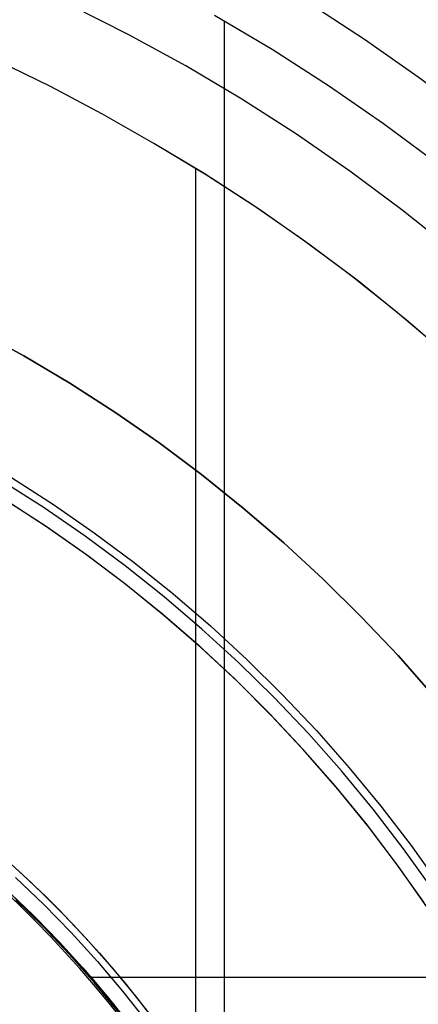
# Model space of a CAD drawing. Header units: millimetres. Extents: x 7986 to 9191, y -11326 to -10283.
# Tile 164 of 256: x 8606 to 8615, y -10650 to -10628. Entities that reach past the tile are written whole.
import ezdxf

# ---------------------------------------------------------------- set-up
doc = ezdxf.new("R2010")
doc.units = ezdxf.units.MM
doc.layers.add('BLANCO METALICO', color=7, linetype='Continuous', true_color=0xededed)
doc.layers.add('color', color=7, linetype='Continuous')

msp = doc.modelspace()

# ---------------------------------------------------------------- linework, layer by layer
at = {"color": 7, "true_color": 0xffffff}
for p, q in [((8608.216, -10628.174, 24.474), (8606.906, -10627.515, 24.474)), ((8608.216, -10628.174, 24.474), (8606.906, -10627.515, 24.474)), ((8612.306, -10627.468, 32.648), (8613.544, -10628.276, 32.648)), ((8612.306, -10627.468, 32.648), (8613.544, -10628.276, 32.648)), ((8611.455, -10628.51, 77.059), (8610.153, -10627.738, 77.059)), ((8611.455, -10628.51, 77.059), (8610.153, -10627.738, 77.059)), ((8610.372, -10627.864, 77.059), (8610.372, -10703.759, 77.059)), ((8609.504, -10628.878, 24.474), (8608.216, -10628.174, 24.474)), ((8609.504, -10628.878, 24.474), (8608.216, -10628.174, 24.474)), ((8613.544, -10628.276, 32.648), (8614.755, -10629.122, 32.648)), ((8613.544, -10628.276, 32.648), (8614.755, -10629.122, 32.648)), ((8612.728, -10629.325, 77.059), (8611.455, -10628.51, 77.059)), ((8612.728, -10629.325, 77.059), (8611.455, -10628.51, 77.059)), ((8606.445, -10629.342, 23.059), (8605.247, -10628.761, 23.059)), ((8606.445, -10629.342, 23.059), (8605.247, -10628.761, 23.059)), ((8610.766, -10629.627, 24.474), (8609.504, -10628.878, 24.474)), ((8610.766, -10629.627, 24.474), (8609.504, -10628.878, 24.474)), ((8614.755, -10629.122, 32.648), (8615.939, -10630.007, 32.648)), ((8614.755, -10629.122, 32.648), (8615.939, -10630.007, 32.648)), ((8607.622, -10629.964, 23.059), (8606.445, -10629.342, 23.059)), ((8607.622, -10629.964, 23.059), (8606.445, -10629.342, 23.059)), ((8613.973, -10630.185, 77.059), (8612.728, -10629.325, 77.059)), ((8613.973, -10630.185, 77.059), (8612.728, -10629.325, 77.059)), ((8612.002, -10630.418, 24.474), (8610.766, -10629.627, 24.474)), ((8612.002, -10630.418, 24.474), (8610.766, -10629.627, 24.474)), ((8608.777, -10630.626, 23.059), (8607.622, -10629.964, 23.059)), ((8608.777, -10630.626, 23.059), (8607.622, -10629.964, 23.059)), ((8615.188, -10631.086, 77.059), (8613.973, -10630.185, 77.059)), ((8615.188, -10631.086, 77.059), (8613.973, -10630.185, 77.059)), ((8613.209, -10631.252, 24.474), (8612.002, -10630.418, 24.474)), ((8613.209, -10631.252, 24.474), (8612.002, -10630.418, 24.474)), ((8609.973, -10631.344, 23.059), (8608.777, -10630.626, 23.059)), ((8609.918, -10631.309, 23.059), (8608.777, -10630.626, 23.059)), ((8609.973, -10631.344, 23.059), (8608.777, -10630.626, 23.059)), ((8609.724, -10631.198, 23.059), (8609.724, -10700.424, 23.059)), ((8611.035, -10632.03, 23.059), (8609.918, -10631.309, 23.059)), ((8611.144, -10632.103, 23.059), (8609.973, -10631.344, 23.059)), ((8611.144, -10632.103, 23.059), (8609.973, -10631.344, 23.059)), ((8614.387, -10632.126, 24.474), (8613.209, -10631.252, 24.474)), ((8614.387, -10632.126, 24.474), (8613.209, -10631.252, 24.474)), ((8612.128, -10632.787, 23.059), (8611.035, -10632.03, 23.059)), ((8612.287, -10632.901, 23.059), (8611.144, -10632.103, 23.059)), ((8612.287, -10632.901, 23.059), (8611.144, -10632.103, 23.059)), ((8615.535, -10633.041, 24.474), (8614.387, -10632.126, 24.474)), ((8615.535, -10633.041, 24.474), (8614.387, -10632.126, 24.474)), ((8613.196, -10633.579, 23.059), (8612.128, -10632.787, 23.059)), ((8613.403, -10633.738, 23.059), (8612.287, -10632.901, 23.059)), ((8613.403, -10633.738, 23.059), (8612.287, -10632.901, 23.059)), ((8614.237, -10634.405, 23.059), (8613.196, -10633.579, 23.059)), ((8614.489, -10634.613, 23.059), (8613.403, -10633.738, 23.059)), ((8614.489, -10634.613, 23.059), (8613.403, -10633.738, 23.059)), ((8615.251, -10635.265, 23.059), (8614.237, -10634.405, 23.059)), ((8615.545, -10635.525, 23.059), (8614.489, -10634.613, 23.059)), ((8615.545, -10635.525, 23.059), (8614.489, -10634.613, 23.059)), ((8605.752, -10647.829, 114.115), (8605.398, -10647.491, 114.115)), ((8605.752, -10647.829, 114.115), (8605.398, -10647.491, 114.115)), ((8606.276, -10648.303, 80.194), (8605.661, -10647.699, 80.194)), ((8606.276, -10648.303, 97.154), (8605.661, -10647.699, 97.154)), ((8606.276, -10648.303, 80.194), (8605.661, -10647.699, 80.194)), ((8606.1, -10648.175, 114.115), (8605.752, -10647.829, 114.115)), ((8606.1, -10648.175, 114.115), (8605.752, -10647.829, 114.115)), ((8606.442, -10648.527, 114.115), (8606.1, -10648.175, 114.115)), ((8606.442, -10648.527, 114.115), (8606.1, -10648.175, 114.115)), ((8606.87, -10648.928, 80.194), (8606.276, -10648.303, 80.194)), ((8606.87, -10648.928, 97.154), (8606.276, -10648.303, 97.154)), ((8606.87, -10648.928, 80.194), (8606.276, -10648.303, 80.194)), ((8606.777, -10648.885, 114.115), (8606.442, -10648.527, 114.115)), ((8606.777, -10648.885, 114.115), (8606.442, -10648.527, 114.115)), ((8607.106, -10649.249, 114.115), (8606.777, -10648.885, 114.115)), ((8607.106, -10649.249, 114.115), (8606.777, -10648.885, 114.115)), ((8607.441, -10649.574, 80.194), (8606.87, -10648.928, 80.194)), ((8607.441, -10649.574, 97.154), (8606.87, -10648.928, 97.154)), ((8607.441, -10649.574, 80.194), (8606.87, -10648.928, 80.194)), ((8607.427, -10649.619, 114.115), (8607.106, -10649.249, 114.115)), ((8607.427, -10649.619, 114.115), (8607.106, -10649.249, 114.115)), ((8607.741, -10649.996, 114.115), (8607.427, -10649.619, 114.115)), ((8607.741, -10649.996, 114.115), (8607.427, -10649.619, 114.115)), ((8607.991, -10650.238, 80.194), (8607.441, -10649.574, 80.194)), ((8607.991, -10650.238, 97.154), (8607.441, -10649.574, 97.154)), ((8607.991, -10650.238, 80.194), (8607.441, -10649.574, 80.194)), ((8608.049, -10650.378, 114.115), (8607.741, -10649.996, 114.115)), ((8608.049, -10650.378, 114.115), (8607.741, -10649.996, 114.115))]:
    msp.add_line(p, q, dxfattribs=at)
at = {"layer": 'BLANCO METALICO'}
for p, q in [((8606.332, -10639.265, 156.581), (8605.407, -10638.666, 156.581)), ((8606.347, -10639.276, 162.581), (8605.415, -10638.671, 162.581)), ((8607.235, -10639.896, 156.581), (8606.332, -10639.265, 156.581)), ((8607.258, -10639.913, 162.581), (8606.347, -10639.276, 162.581)), ((8608.116, -10640.557, 156.581), (8607.235, -10639.896, 156.581)), ((8608.146, -10640.582, 162.581), (8607.258, -10639.913, 162.581)), ((8608.974, -10641.249, 156.581), (8608.116, -10640.557, 156.581)), ((8609.01, -10641.28, 162.581), (8608.146, -10640.582, 162.581)), ((8609.807, -10641.969, 156.581), (8608.974, -10641.249, 156.581)), ((8609.85, -10642.009, 162.581), (8609.01, -10641.28, 162.581)), ((8610.615, -10642.718, 156.581), (8609.807, -10641.969, 156.581)), ((8610.663, -10642.766, 162.581), (8609.85, -10642.009, 162.581)), ((8611.397, -10643.495, 156.581), (8610.615, -10642.718, 156.581)), ((8611.45, -10643.551, 162.581), (8610.663, -10642.766, 162.581)), ((8612.151, -10644.297, 156.581), (8611.397, -10643.495, 156.581)), ((8612.209, -10644.362, 162.581), (8611.45, -10643.551, 162.581)), ((8612.878, -10645.126, 156.581), (8612.151, -10644.297, 156.581)), ((8612.94, -10645.2, 162.581), (8612.209, -10644.362, 162.581)), ((8613.576, -10645.978, 156.581), (8612.878, -10645.126, 156.581)), ((8613.641, -10646.062, 162.581), (8612.94, -10645.2, 162.581)), ((8614.243, -10646.854, 156.581), (8613.576, -10645.978, 156.581)), ((8614.312, -10646.948, 162.581), (8613.641, -10646.062, 162.581)), ((8614.881, -10647.753, 156.581), (8614.243, -10646.854, 156.581)), ((8614.951, -10647.857, 162.581), (8614.312, -10646.948, 162.581)), ((8605.656, -10647.194, 167.412), (8606.294, -10647.804, 167.412)), ((8605.699, -10647.019, 139.165), (8606.338, -10647.625, 139.165)), ((8605.987, -10647.982, 139.965), (8605.361, -10647.387, 139.965)), ((8605.361, -10647.387, 139.665), (8605.987, -10647.982, 139.665)), ((8606.037, -10648.03, 171.559), (8605.407, -10647.429, 171.559)), ((8605.557, -10647.568, 162.581), (8606.175, -10648.168, 162.581)), ((8606.338, -10647.625, 139.165), (8606.955, -10648.253, 139.165)), ((8606.294, -10647.804, 167.412), (8606.91, -10648.436, 167.412)), ((8606.592, -10648.597, 139.965), (8605.987, -10647.982, 139.965)), ((8605.987, -10647.982, 139.665), (8606.592, -10648.597, 139.665)), ((8606.645, -10648.653, 171.559), (8606.037, -10648.03, 171.559)), ((8606.175, -10648.168, 162.581), (8606.772, -10648.789, 162.581)), ((8606.955, -10648.253, 139.165), (8607.55, -10648.902, 139.165)), ((8606.91, -10648.436, 167.412), (8607.504, -10649.089, 167.412)), ((8607.175, -10649.233, 139.965), (8606.592, -10648.597, 139.965)), ((8606.592, -10648.597, 139.665), (8607.175, -10649.233, 139.665)), ((8607.232, -10649.296, 171.559), (8606.645, -10648.653, 171.559)), ((8606.772, -10648.789, 162.581), (8607.347, -10649.429, 162.581)), ((8607.55, -10648.902, 139.165), (8608.122, -10649.57, 139.165)), ((8607.504, -10649.089, 167.412), (8608.075, -10649.762, 167.412)), ((8607.737, -10649.889, 139.965), (8607.175, -10649.233, 139.965)), ((8607.175, -10649.233, 139.665), (8607.737, -10649.889, 139.665)), ((8607.795, -10649.96, 171.559), (8607.232, -10649.296, 171.559)), ((8607.347, -10649.429, 162.581), (8607.9, -10650.089, 162.581)), ((8607.362, -10649.446, 162.581), (8615.961, -10649.446, 162.581)), ((8608.122, -10649.57, 139.165), (8608.671, -10650.259, 139.165)), ((8608.075, -10649.762, 167.412), (8608.622, -10650.455, 167.412)), ((8608.275, -10650.564, 139.965), (8607.737, -10649.889, 139.965)), ((8607.737, -10649.889, 139.665), (8608.275, -10650.564, 139.665)), ((8608.335, -10650.642, 171.559), (8607.795, -10649.96, 171.559))]:
    msp.add_line(p, q, dxfattribs=at)
at = {"layer": 'BLANCO METALICO', "color": 3, "true_color": 0x00ff00}
for p, q in [((8605.371, -10646.723, 138.163), (8606.019, -10647.318, 138.163)), ((8605.371, -10646.723, 141.017), (8606.019, -10647.318, 141.017)), ((8606.019, -10647.318, 138.163), (8606.647, -10647.935, 138.163)), ((8606.019, -10647.318, 141.017), (8606.647, -10647.935, 141.017)), ((8606.647, -10647.935, 138.163), (8607.253, -10648.573, 138.163)), ((8606.647, -10647.935, 141.017), (8607.253, -10648.573, 141.017)), ((8607.253, -10648.573, 138.163), (8607.837, -10649.232, 138.163)), ((8607.253, -10648.573, 141.017), (8607.837, -10649.232, 141.017)), ((8607.837, -10649.232, 138.163), (8608.398, -10649.91, 138.163)), ((8607.837, -10649.232, 141.017), (8608.398, -10649.91, 141.017)), ((8608.398, -10649.91, 138.163), (8608.935, -10650.608, 138.163)), ((8608.398, -10649.91, 141.017), (8608.935, -10650.608, 141.017))]:
    msp.add_line(p, q, dxfattribs=at)
at = {"layer": 'color', "color": 254, "true_color": 0xcad1ee}
for p, q in [((8605.841, -10635.422, 4.359), (8604.782, -10634.84, 4.359)), ((8604.782, -10634.84, 12.659), (8605.841, -10635.422, 12.659)), ((8605.841, -10635.422, 4.359), (8604.782, -10634.84, 4.359)), ((8604.782, -10634.84, 12.659), (8605.841, -10635.422, 12.659)), ((8605.841, -10635.422, 8.509), (8604.782, -10634.84, 8.509)), ((8606.88, -10636.039, 4.359), (8605.841, -10635.422, 4.359)), ((8605.841, -10635.422, 12.659), (8606.88, -10636.039, 12.659)), ((8606.88, -10636.039, 4.359), (8605.841, -10635.422, 4.359)), ((8605.841, -10635.422, 12.659), (8606.88, -10636.039, 12.659)), ((8606.88, -10636.039, 8.509), (8605.841, -10635.422, 8.509)), ((8607.896, -10636.693, 4.359), (8606.88, -10636.039, 4.359)), ((8606.88, -10636.039, 12.659), (8607.896, -10636.693, 12.659)), ((8607.896, -10636.693, 4.359), (8606.88, -10636.039, 4.359)), ((8606.88, -10636.039, 12.659), (8607.896, -10636.693, 12.659)), ((8607.896, -10636.693, 8.509), (8606.88, -10636.039, 8.509)), ((8608.89, -10637.38, 4.359), (8607.896, -10636.693, 4.359)), ((8607.896, -10636.693, 12.659), (8608.89, -10637.38, 12.659)), ((8608.89, -10637.38, 4.359), (8607.896, -10636.693, 4.359)), ((8607.896, -10636.693, 12.659), (8608.89, -10637.38, 12.659)), ((8608.89, -10637.38, 8.509), (8607.896, -10636.693, 8.509)), ((8609.859, -10638.102, 4.359), (8608.89, -10637.38, 4.359)), ((8608.89, -10637.38, 12.659), (8609.859, -10638.102, 12.659)), ((8609.859, -10638.102, 4.359), (8608.89, -10637.38, 4.359)), ((8608.89, -10637.38, 12.659), (8609.859, -10638.102, 12.659)), ((8609.859, -10638.102, 8.509), (8608.89, -10637.38, 8.509)), ((8606.301, -10638.852, 2.259), (8605.352, -10638.248, 2.259)), ((8606.301, -10638.852, 2.259), (8605.352, -10638.248, 2.259)), ((8605.567, -10638.167, 12.659), (8606.511, -10638.774, 12.659)), ((8605.567, -10638.167, 12.659), (8606.511, -10638.774, 12.659)), ((8610.802, -10638.857, 4.359), (8609.859, -10638.102, 4.359)), ((8609.859, -10638.102, 12.659), (8610.802, -10638.857, 12.659)), ((8610.802, -10638.857, 4.359), (8609.859, -10638.102, 4.359)), ((8609.859, -10638.102, 12.659), (8610.802, -10638.857, 12.659)), ((8610.802, -10638.857, 8.509), (8609.859, -10638.102, 8.509)), ((8607.227, -10639.488, 2.259), (8606.301, -10638.852, 2.259)), ((8607.227, -10639.488, 2.259), (8606.301, -10638.852, 2.259)), ((8606.511, -10638.774, 12.659), (8607.433, -10639.412, 12.659)), ((8606.511, -10638.774, 12.659), (8607.433, -10639.412, 12.659)), ((8611.719, -10639.644, 4.359), (8610.802, -10638.857, 4.359)), ((8610.802, -10638.857, 12.659), (8611.719, -10639.644, 12.659)), ((8611.719, -10639.644, 4.359), (8610.802, -10638.857, 4.359)), ((8610.802, -10638.857, 12.659), (8611.719, -10639.644, 12.659)), ((8611.719, -10639.644, 8.509), (8610.802, -10638.857, 8.509)), ((8607.433, -10639.412, 12.659), (8608.333, -10640.082, 12.659)), ((8607.433, -10639.412, 12.659), (8608.333, -10640.082, 12.659)), ((8608.132, -10640.157, 2.259), (8607.227, -10639.488, 2.259)), ((8608.132, -10640.157, 2.259), (8607.227, -10639.488, 2.259)), ((8612.608, -10640.462, 4.359), (8611.719, -10639.644, 4.359)), ((8611.719, -10639.644, 12.659), (8612.608, -10640.462, 12.659)), ((8612.608, -10640.462, 4.359), (8611.719, -10639.644, 4.359)), ((8611.719, -10639.644, 12.659), (8612.608, -10640.462, 12.659)), ((8612.608, -10640.462, 8.509), (8611.719, -10639.644, 8.509)), ((8608.333, -10640.082, 12.659), (8609.209, -10640.783, 12.659)), ((8608.333, -10640.082, 12.659), (8609.209, -10640.783, 12.659)), ((8609.012, -10640.856, 2.259), (8608.132, -10640.157, 2.259)), ((8609.012, -10640.856, 2.259), (8608.132, -10640.157, 2.259)), ((8613.469, -10641.31, 4.359), (8612.608, -10640.462, 4.359)), ((8612.608, -10640.462, 12.659), (8613.469, -10641.31, 12.659)), ((8613.469, -10641.31, 4.359), (8612.608, -10640.462, 4.359)), ((8612.608, -10640.462, 12.659), (8613.469, -10641.31, 12.659)), ((8613.469, -10641.31, 8.509), (8612.608, -10640.462, 8.509)), ((8609.867, -10641.586, 2.259), (8609.012, -10640.856, 2.259)), ((8609.867, -10641.586, 2.259), (8609.012, -10640.856, 2.259)), ((8609.209, -10640.783, 12.659), (8610.06, -10641.514, 12.659)), ((8609.209, -10640.783, 12.659), (8610.06, -10641.514, 12.659)), ((8614.299, -10642.187, 4.359), (8613.469, -10641.31, 4.359)), ((8613.469, -10641.31, 12.659), (8614.299, -10642.187, 12.659)), ((8614.299, -10642.187, 4.359), (8613.469, -10641.31, 4.359)), ((8613.469, -10641.31, 12.659), (8614.299, -10642.187, 12.659)), ((8614.299, -10642.187, 8.509), (8613.469, -10641.31, 8.509)), ((8610.697, -10642.344, 2.259), (8609.867, -10641.586, 2.259)), ((8610.697, -10642.344, 2.259), (8609.867, -10641.586, 2.259)), ((8610.06, -10641.514, 12.659), (8610.885, -10642.273, 12.659)), ((8610.06, -10641.514, 12.659), (8610.885, -10642.273, 12.659)), ((8610.885, -10642.273, 12.659), (8611.684, -10643.061, 12.659)), ((8610.885, -10642.273, 12.659), (8611.684, -10643.061, 12.659)), ((8615.099, -10643.093, 4.359), (8614.299, -10642.187, 4.359)), ((8614.299, -10642.187, 12.659), (8615.099, -10643.093, 12.659)), ((8615.099, -10643.093, 4.359), (8614.299, -10642.187, 4.359)), ((8614.299, -10642.187, 12.659), (8615.099, -10643.093, 12.659)), ((8615.099, -10643.093, 8.509), (8614.299, -10642.187, 8.509)), ((8611.499, -10643.132, 2.259), (8610.697, -10642.344, 2.259)), ((8611.499, -10643.132, 2.259), (8610.697, -10642.344, 2.259)), ((8612.274, -10643.946, 2.259), (8611.499, -10643.132, 2.259)), ((8612.274, -10643.946, 2.259), (8611.499, -10643.132, 2.259)), ((8611.684, -10643.061, 12.659), (8612.455, -10643.875, 12.659)), ((8611.684, -10643.061, 12.659), (8612.455, -10643.875, 12.659)), ((8613.02, -10644.787, 2.259), (8612.274, -10643.946, 2.259)), ((8613.02, -10644.787, 2.259), (8612.274, -10643.946, 2.259)), ((8612.455, -10643.875, 12.659), (8613.198, -10644.716, 12.659)), ((8612.455, -10643.875, 12.659), (8613.198, -10644.716, 12.659)), ((8613.198, -10644.716, 12.659), (8613.911, -10645.582, 12.659)), ((8613.198, -10644.716, 12.659), (8613.911, -10645.582, 12.659)), ((8613.736, -10645.654, 2.259), (8613.02, -10644.787, 2.259)), ((8613.736, -10645.654, 2.259), (8613.02, -10644.787, 2.259)), ((8613.911, -10645.582, 12.659), (8614.594, -10646.472, 12.659)), ((8613.911, -10645.582, 12.659), (8614.594, -10646.472, 12.659)), ((8614.422, -10646.545, 2.259), (8613.736, -10645.654, 2.259)), ((8614.422, -10646.545, 2.259), (8613.736, -10645.654, 2.259)), ((8614.594, -10646.472, 12.659), (8615.246, -10647.385, 12.659)), ((8614.594, -10646.472, 12.659), (8615.246, -10647.385, 12.659)), ((8615.076, -10647.459, 2.259), (8614.422, -10646.545, 2.259)), ((8615.076, -10647.459, 2.259), (8614.422, -10646.545, 2.259))]:
    msp.add_line(p, q, dxfattribs=at)

doc.saveas('drawing.dxf')
